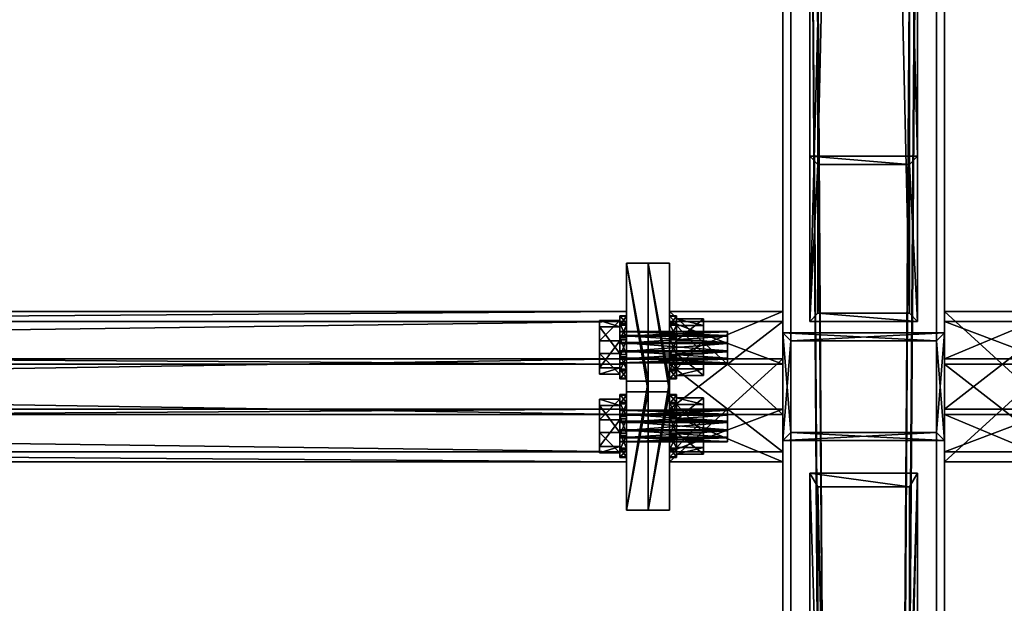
# Model space of a CAD drawing. Header units: millimetres. Extents: x 60485 to 71303, y 100 to 16900.
# Tile 254 of 256: x 65487 to 65852, y 6720 to 6936. Entities that reach past the tile are written whole.
import ezdxf

# ---------------------------------------------------------------- set-up
doc = ezdxf.new("R2010")
doc.units = ezdxf.units.MM
for name, color, linetype in [('13', 7, 'Continuous'), ('3', 7, 'Continuous'), ('4', 7, 'Continuous'), ('6', 7, 'Continuous'), ('99', 7, 'Continuous')]:
    doc.layers.add(name, color=color, linetype=linetype)

msp = doc.modelspace()

# ---------------------------------------------------------------- meshes
at = {"layer": '13', "color": 7}
mesh = msp.add_polyface(dxfattribs=at)
corners = [(65749.5, 6808.88, 4958.15), (65709.5, 6810.53, 4955.51), (65709.5, 6808.88, 4958.15), (65749.5, 6810.53, 4955.51), (65709.5, 6813.27, 4954.05), (65749.5, 6813.27, 4954.05), (65709.5, 6816.37, 4954.16), (65749.5, 6812.86, 4965.64), (65709.5, 6810.23, 4963.99), (65709.5, 6812.86, 4965.64), (65749.5, 6810.23, 4963.99), (65709.5, 6808.77, 4961.25), (65749.5, 6808.77, 4961.25), (65709.5, 6815.97, 4965.75), (65709.5, 6818.71, 4964.29), (65709.5, 6820.36, 4961.66), (65709.5, 6820.46, 4958.55), (65709.5, 6804.68, 4956.86), (65709.5, 6812.28, 4949.78), (65702, 6812.28, 4949.78), (65702, 6804.68, 4956.86), (65709.5, 6816.96, 4970.03), (65709.5, 6807.02, 4966.99), (65702, 6807.02, 4966.99), (65702, 6816.96, 4970.03), (65712, 6803.14, 4956.39), (65712, 6806.43, 4951.12), (65709.5, 6806.43, 4951.12), (65709.5, 6803.14, 4956.39), (65712, 6811.92, 4948.21), (65709.5, 6811.92, 4948.21), (65709.5, 6818.13, 4948.43), (65712, 6817.32, 4971.59), (65712, 6811.11, 4971.38), (65709.5, 6811.11, 4971.38), (65712, 6805.84, 4968.09), (65709.5, 6805.84, 4968.09), (65712, 6802.93, 4962.6), (65709.5, 6802.93, 4962.6), (65712, 6826.31, 4957.2), (65712, 6826.09, 4963.41), (65712, 6822.8, 4968.68), (65709.5, 6817.32, 4971.59), (65709.5, 6822.8, 4968.68), (65709.5, 6826.31, 4957.2)]
mesh.append_faces([[corners[k] for k in face] for face in [(0, 1, 2, 2), (3, 4, 1, 1), (5, 6, 4, 4), (7, 8, 9, 9), (10, 11, 8, 8), (12, 2, 11, 11), (8, 13, 9, 9), (17, 19, 20, 20), (21, 23, 24, 24), (22, 20, 23, 23), (21, 17, 22, 22), (20, 24, 23, 23), (25, 27, 28, 28), (26, 30, 27, 27), (29, 31, 30, 30), (33, 36, 34, 34), (35, 38, 36, 36), (37, 28, 38, 38), (33, 37, 35, 35), (36, 42, 34, 34)]], dxfattribs={"vtx0": -1, "color": 7})
mesh.append_faces([[corners[k] for k in face] for face in [(32, 37, 33, 33)]], dxfattribs={"vtx0": -1, "vtx1": -1, "color": 7})
mesh.append_faces([[corners[k] for k in face] for face in [(13, 8, 11, 11), (14, 11, 2, 2), (15, 2, 1, 1), (16, 1, 4, 4), (21, 18, 17, 17), (24, 20, 19, 19), (39, 29, 26, 26), (40, 26, 25, 25), (41, 25, 37, 37), (42, 36, 38, 38), (42, 38, 28, 28), (43, 28, 27, 27), (44, 27, 30, 30)]], dxfattribs={"vtx0": -1, "vtx2": -1, "vtx3": -1, "color": 7})
mesh.append_faces([[corners[k] for k in face] for face in [(17, 18, 19, 19), (21, 22, 23, 23), (22, 17, 20, 20), (25, 26, 27, 27), (26, 29, 30, 30), (32, 33, 34, 34), (33, 35, 36, 36), (35, 37, 38, 38), (37, 25, 28, 28)]], dxfattribs={"vtx2": -1, "vtx3": -1, "color": 7})
mesh = msp.add_polyface(dxfattribs=at)
corners = [(65749.5, 6816.37, 4954.16), (65709.5, 6819.01, 4955.81), (65709.5, 6816.37, 4954.16), (65749.5, 6819.01, 4955.81), (65709.5, 6820.46, 4958.55), (65749.5, 6820.46, 4958.55), (65709.5, 6820.36, 4961.66), (65749.5, 6820.36, 4961.66), (65709.5, 6818.71, 4964.29), (65749.5, 6818.71, 4964.29), (65709.5, 6815.97, 4965.75), (65749.5, 6815.97, 4965.75), (65709.5, 6812.86, 4965.64), (65709.5, 6808.77, 4961.25), (65709.5, 6808.88, 4958.15), (65709.5, 6810.53, 4955.51), (65709.5, 6813.27, 4954.05), (65709.5, 6812.28, 4949.78), (65709.5, 6822.22, 4952.81), (65702, 6822.22, 4952.81), (65702, 6812.28, 4949.78), (65709.5, 6824.56, 4962.94), (65702, 6824.56, 4962.94), (65709.5, 6816.96, 4970.03), (65702, 6816.96, 4970.03), (65712, 6811.92, 4948.21), (65712, 6818.13, 4948.43), (65709.5, 6818.13, 4948.43), (65712, 6823.39, 4951.72), (65709.5, 6823.39, 4951.72), (65712, 6826.31, 4957.2), (65709.5, 6826.31, 4957.2), (65712, 6826.09, 4963.41), (65709.5, 6826.09, 4963.41), (65712, 6822.8, 4968.68), (65709.5, 6822.8, 4968.68), (65712, 6817.32, 4971.59), (65709.5, 6817.32, 4971.59), (65709.5, 6811.11, 4971.38), (65712, 6806.43, 4951.12), (65712, 6803.14, 4956.39), (65712, 6802.93, 4962.6), (65709.5, 6803.14, 4956.39), (65709.5, 6806.43, 4951.12), (65709.5, 6811.92, 4948.21)]
mesh.append_faces([[corners[k] for k in face] for face in [(0, 1, 2, 2), (3, 4, 1, 1), (5, 6, 4, 4), (7, 8, 6, 6), (9, 10, 8, 8), (11, 12, 10, 10), (1, 16, 2, 2), (17, 19, 20, 20), (18, 22, 19, 19), (21, 24, 22, 22), (17, 21, 18, 18), (22, 20, 19, 19), (26, 29, 27, 27), (28, 31, 29, 29), (30, 33, 31, 31), (32, 35, 33, 33), (34, 37, 35, 35), (36, 38, 37, 37), (26, 30, 28, 28), (29, 44, 27, 27)]], dxfattribs={"vtx0": -1, "color": 7})
mesh.append_faces([[corners[k] for k in face] for face in [(10, 13, 8, 8), (8, 14, 6, 6), (6, 15, 4, 4), (4, 16, 1, 1), (21, 17, 23, 23), (24, 20, 22, 22), (30, 39, 32, 32), (32, 40, 34, 34), (34, 41, 36, 36), (37, 42, 35, 35), (35, 43, 33, 33), (33, 43, 31, 31), (31, 44, 29, 29)]], dxfattribs={"vtx0": -1, "vtx1": -1, "color": 7})
mesh.append_faces([[corners[k] for k in face] for face in [(30, 26, 25, 25)]], dxfattribs={"vtx0": -1, "vtx2": -1, "vtx3": -1, "color": 7})
mesh.append_faces([[corners[k] for k in face] for face in [(17, 18, 19, 19), (18, 21, 22, 22), (21, 23, 24, 24), (25, 26, 27, 27), (26, 28, 29, 29), (28, 30, 31, 31), (30, 32, 33, 33), (32, 34, 35, 35), (34, 36, 37, 37)]], dxfattribs={"vtx2": -1, "vtx3": -1, "color": 7})
mesh = msp.add_polyface(dxfattribs=at)
corners = [(65749.5, 6808.88, 4958.15), (65749.5, 6810.53, 4955.51), (65709.5, 6810.53, 4955.51), (65749.5, 6813.27, 4954.05), (65709.5, 6813.27, 4954.05), (65749.5, 6815.97, 4965.75), (65749.5, 6812.86, 4965.64), (65709.5, 6812.86, 4965.64), (65749.5, 6810.23, 4963.99), (65709.5, 6810.23, 4963.99), (65749.5, 6808.77, 4961.25), (65709.5, 6808.77, 4961.25), (65709.5, 6808.88, 4958.15), (65749.5, 6820.46, 4958.55), (65749.5, 6820.36, 4961.66), (65749.5, 6818.71, 4964.29), (65740.5, 6804.13, 4956.69), (65740.5, 6812.15, 4949.21), (65730.5, 6812.15, 4949.21), (65730.5, 6804.13, 4956.69), (65740.5, 6817.09, 4970.59), (65740.5, 6806.6, 4967.38), (65730.5, 6806.6, 4967.38), (65730.5, 6817.09, 4970.59), (65740.5, 6825.11, 4963.11), (65730.5, 6825.11, 4963.11), (65730.5, 6803.14, 4956.39), (65730.5, 6806.43, 4951.12), (65728, 6806.43, 4951.12), (65728, 6803.14, 4956.39), (65730.5, 6811.92, 4948.21), (65728, 6811.92, 4948.21), (65728, 6818.13, 4948.43), (65730.5, 6817.32, 4971.59), (65730.5, 6811.11, 4971.38), (65728, 6811.11, 4971.38), (65730.5, 6805.84, 4968.09), (65728, 6805.84, 4968.09), (65730.5, 6802.93, 4962.6), (65728, 6802.93, 4962.6), (65730.5, 6826.31, 4957.2), (65730.5, 6826.09, 4963.41), (65730.5, 6822.8, 4968.68), (65728, 6817.32, 4971.59), (65728, 6822.8, 4968.68), (65728, 6826.31, 4957.2)]
mesh.append_faces([[corners[k] for k in face] for face in [(5, 8, 6, 6), (16, 18, 19, 19), (20, 22, 23, 23), (21, 19, 22, 22), (20, 16, 21, 21), (19, 23, 22, 22), (26, 28, 29, 29), (27, 31, 28, 28), (30, 32, 31, 31), (34, 37, 35, 35), (36, 39, 37, 37), (38, 29, 39, 39), (34, 38, 36, 36), (37, 43, 35, 35)]], dxfattribs={"vtx0": -1, "color": 7})
mesh.append_faces([[corners[k] for k in face] for face in [(33, 38, 34, 34)]], dxfattribs={"vtx0": -1, "vtx1": -1, "color": 7})
mesh.append_faces([[corners[k] for k in face] for face in [(13, 3, 1, 1), (14, 1, 0, 0), (15, 0, 10, 10), (5, 10, 8, 8), (24, 17, 16, 16), (25, 19, 18, 18), (40, 30, 27, 27), (41, 27, 26, 26), (42, 26, 38, 38), (43, 37, 39, 39), (43, 39, 29, 29), (44, 29, 28, 28), (45, 28, 31, 31)]], dxfattribs={"vtx0": -1, "vtx2": -1, "vtx3": -1, "color": 7})
mesh.append_faces([[corners[k] for k in face] for face in [(0, 1, 2, 2), (1, 3, 4, 4), (5, 6, 7, 7), (6, 8, 9, 9), (8, 10, 11, 11), (10, 0, 12, 12), (16, 17, 18, 18), (20, 21, 22, 22), (21, 16, 19, 19), (26, 27, 28, 28), (27, 30, 31, 31), (33, 34, 35, 35), (34, 36, 37, 37), (36, 38, 39, 39), (38, 26, 29, 29)]], dxfattribs={"vtx2": -1, "vtx3": -1, "color": 7})
mesh = msp.add_polyface(dxfattribs=at)
corners = [(65749.5, 6813.27, 4954.05), (65749.5, 6816.37, 4954.16), (65709.5, 6816.37, 4954.16), (65749.5, 6819.01, 4955.81), (65709.5, 6819.01, 4955.81), (65749.5, 6820.46, 4958.55), (65709.5, 6820.46, 4958.55), (65749.5, 6820.36, 4961.66), (65709.5, 6820.36, 4961.66), (65749.5, 6818.71, 4964.29), (65709.5, 6818.71, 4964.29), (65749.5, 6815.97, 4965.75), (65709.5, 6815.97, 4965.75), (65749.5, 6810.53, 4955.51), (65749.5, 6808.88, 4958.15), (65749.5, 6808.77, 4961.25), (65740.5, 6812.15, 4949.21), (65740.5, 6822.64, 4952.42), (65730.5, 6822.64, 4952.42), (65730.5, 6812.15, 4949.21), (65740.5, 6825.11, 4963.11), (65730.5, 6825.11, 4963.11), (65740.5, 6817.09, 4970.59), (65730.5, 6817.09, 4970.59), (65740.5, 6804.13, 4956.69), (65730.5, 6804.13, 4956.69), (65730.5, 6811.92, 4948.21), (65730.5, 6818.13, 4948.43), (65728, 6818.13, 4948.43), (65730.5, 6823.39, 4951.72), (65728, 6823.39, 4951.72), (65730.5, 6826.31, 4957.2), (65728, 6826.31, 4957.2), (65730.5, 6826.09, 4963.41), (65728, 6826.09, 4963.41), (65730.5, 6822.8, 4968.68), (65728, 6822.8, 4968.68), (65730.5, 6817.32, 4971.59), (65728, 6817.32, 4971.59), (65728, 6811.11, 4971.38), (65730.5, 6806.43, 4951.12), (65730.5, 6803.14, 4956.39), (65730.5, 6802.93, 4962.6), (65728, 6803.14, 4956.39), (65728, 6806.43, 4951.12), (65728, 6811.92, 4948.21)]
mesh.append_faces([[corners[k] for k in face] for face in [(0, 3, 1, 1), (16, 18, 19, 19), (17, 21, 18, 18), (20, 23, 21, 21), (16, 20, 17, 17), (21, 19, 18, 18), (27, 30, 28, 28), (29, 32, 30, 30), (31, 34, 32, 32), (33, 36, 34, 34), (35, 38, 36, 36), (37, 39, 38, 38), (27, 31, 29, 29), (30, 45, 28, 28)]], dxfattribs={"vtx0": -1, "color": 7})
mesh.append_faces([[corners[k] for k in face] for face in [(3, 0, 5, 5), (5, 13, 7, 7), (7, 14, 9, 9), (9, 15, 11, 11), (20, 24, 22, 22), (23, 25, 21, 21), (31, 40, 33, 33), (33, 41, 35, 35), (35, 42, 37, 37), (38, 43, 36, 36), (36, 44, 34, 34), (34, 44, 32, 32), (32, 45, 30, 30)]], dxfattribs={"vtx0": -1, "vtx1": -1, "color": 7})
mesh.append_faces([[corners[k] for k in face] for face in [(31, 27, 26, 26)]], dxfattribs={"vtx0": -1, "vtx2": -1, "vtx3": -1, "color": 7})
mesh.append_faces([[corners[k] for k in face] for face in [(0, 1, 2, 2), (1, 3, 4, 4), (3, 5, 6, 6), (5, 7, 8, 8), (7, 9, 10, 10), (9, 11, 12, 12), (16, 17, 18, 18), (17, 20, 21, 21), (20, 22, 23, 23), (26, 27, 28, 28), (27, 29, 30, 30), (29, 31, 32, 32), (31, 33, 34, 34), (33, 35, 36, 36), (35, 37, 38, 38)]], dxfattribs={"vtx2": -1, "vtx3": -1, "color": 7})
mesh = msp.add_polyface(dxfattribs=at)
corners = [(65749.5, 6787.14, 5049.79), (65709.5, 6789.77, 5051.44), (65709.5, 6787.14, 5049.79), (65749.5, 6789.77, 5051.44), (65709.5, 6791.23, 5054.18), (65749.5, 6791.23, 5054.18), (65709.5, 6791.12, 5057.29), (65749.5, 6791.12, 5057.29), (65709.5, 6789.47, 5059.92), (65749.5, 6789.47, 5059.92), (65709.5, 6786.73, 5061.38), (65749.5, 6786.73, 5061.38), (65709.5, 6783.63, 5061.27), (65709.5, 6779.54, 5056.88), (65709.5, 6779.64, 5053.78), (65709.5, 6781.29, 5051.14), (65709.5, 6784.03, 5049.69), (65709.5, 6783.04, 5045.41), (65709.5, 6792.98, 5048.44), (65702, 6792.98, 5048.44), (65702, 6783.04, 5045.41), (65709.5, 6795.32, 5058.57), (65702, 6795.32, 5058.57), (65709.5, 6787.72, 5065.66), (65702, 6787.72, 5065.66), (65712, 6782.68, 5043.84), (65712, 6788.89, 5044.06), (65709.5, 6788.89, 5044.06), (65712, 6794.16, 5047.35), (65709.5, 6794.16, 5047.35), (65712, 6797.07, 5052.83), (65709.5, 6797.07, 5052.83), (65712, 6796.86, 5059.04), (65709.5, 6796.86, 5059.04), (65712, 6793.57, 5064.31), (65709.5, 6793.57, 5064.31), (65712, 6788.08, 5067.22), (65709.5, 6788.08, 5067.22), (65709.5, 6781.87, 5067.01), (65712, 6777.2, 5046.76), (65712, 6773.91, 5052.02), (65709.5, 6773.91, 5052.02), (65709.5, 6777.2, 5046.76), (65709.5, 6782.68, 5043.84)]
mesh.append_faces([[corners[k] for k in face] for face in [(0, 1, 2, 2), (3, 4, 1, 1), (5, 6, 4, 4), (7, 8, 6, 6), (9, 10, 8, 8), (11, 12, 10, 10), (1, 16, 2, 2), (17, 19, 20, 20), (18, 22, 19, 19), (21, 24, 22, 22), (17, 21, 18, 18), (22, 20, 19, 19), (26, 29, 27, 27), (28, 31, 29, 29), (30, 33, 31, 31), (32, 35, 33, 33), (34, 37, 35, 35), (36, 38, 37, 37), (25, 28, 26, 26), (31, 27, 29, 29)]], dxfattribs={"vtx0": -1, "color": 7})
mesh.append_faces([[corners[k] for k in face] for face in [(10, 13, 8, 8), (8, 14, 6, 6), (6, 15, 4, 4), (4, 16, 1, 1), (21, 17, 23, 23), (24, 20, 22, 22), (28, 25, 30, 30), (30, 25, 32, 32), (32, 39, 34, 34), (34, 40, 36, 36), (37, 41, 35, 35), (35, 42, 33, 33), (33, 43, 31, 31)]], dxfattribs={"vtx0": -1, "vtx1": -1, "color": 7})
mesh.append_faces([[corners[k] for k in face] for face in [(31, 43, 27, 27)]], dxfattribs={"vtx0": -1, "vtx2": -1, "vtx3": -1, "color": 7})
mesh.append_faces([[corners[k] for k in face] for face in [(17, 18, 19, 19), (18, 21, 22, 22), (21, 23, 24, 24), (25, 26, 27, 27), (26, 28, 29, 29), (28, 30, 31, 31), (30, 32, 33, 33), (32, 34, 35, 35), (34, 36, 37, 37)]], dxfattribs={"vtx2": -1, "vtx3": -1, "color": 7})
mesh = msp.add_polyface(dxfattribs=at)
corners = [(65749.5, 6779.64, 5053.78), (65709.5, 6781.29, 5051.14), (65709.5, 6779.64, 5053.78), (65749.5, 6781.29, 5051.14), (65709.5, 6784.03, 5049.69), (65749.5, 6784.03, 5049.69), (65709.5, 6787.14, 5049.79), (65749.5, 6783.63, 5061.27), (65709.5, 6780.99, 5059.62), (65709.5, 6783.63, 5061.27), (65749.5, 6780.99, 5059.62), (65709.5, 6779.54, 5056.88), (65749.5, 6779.54, 5056.88), (65709.5, 6786.73, 5061.38), (65709.5, 6789.47, 5059.92), (65709.5, 6791.12, 5057.29), (65709.5, 6791.23, 5054.18), (65709.5, 6775.44, 5052.49), (65709.5, 6783.04, 5045.41), (65702, 6783.04, 5045.41), (65702, 6775.44, 5052.49), (65709.5, 6787.72, 5065.66), (65709.5, 6777.78, 5062.62), (65702, 6777.78, 5062.62), (65702, 6787.72, 5065.66), (65712, 6773.91, 5052.02), (65712, 6777.2, 5046.76), (65709.5, 6777.2, 5046.76), (65709.5, 6773.91, 5052.02), (65712, 6782.68, 5043.84), (65709.5, 6782.68, 5043.84), (65709.5, 6788.89, 5044.06), (65712, 6788.08, 5067.22), (65712, 6781.87, 5067.01), (65709.5, 6781.87, 5067.01), (65712, 6776.61, 5063.72), (65709.5, 6776.61, 5063.72), (65712, 6773.69, 5058.23), (65709.5, 6773.69, 5058.23), (65712, 6796.86, 5059.04), (65712, 6793.57, 5064.31), (65709.5, 6788.08, 5067.22), (65709.5, 6793.57, 5064.31), (65709.5, 6796.86, 5059.04)]
mesh.append_faces([[corners[k] for k in face] for face in [(0, 1, 2, 2), (3, 4, 1, 1), (5, 6, 4, 4), (7, 8, 9, 9), (10, 11, 8, 8), (12, 2, 11, 11), (11, 9, 8, 8), (17, 19, 20, 20), (21, 23, 24, 24), (22, 20, 23, 23), (21, 17, 22, 22), (20, 24, 23, 23), (25, 27, 28, 28), (26, 30, 27, 27), (29, 31, 30, 30), (33, 36, 34, 34), (35, 38, 36, 36), (37, 28, 38, 38), (33, 37, 35, 35), (38, 34, 36, 36)]], dxfattribs={"vtx0": -1, "color": 7})
mesh.append_faces([[corners[k] for k in face] for face in [(9, 11, 13, 13), (32, 37, 33, 33), (34, 38, 41, 41)]], dxfattribs={"vtx0": -1, "vtx1": -1, "color": 7})
mesh.append_faces([[corners[k] for k in face] for face in [(14, 11, 2, 2), (15, 2, 1, 1), (16, 1, 4, 4), (21, 18, 17, 17), (24, 20, 19, 19), (39, 29, 26, 26), (40, 26, 25, 25), (32, 25, 37, 37), (41, 38, 28, 28), (42, 28, 27, 27), (43, 27, 30, 30)]], dxfattribs={"vtx0": -1, "vtx2": -1, "vtx3": -1, "color": 7})
mesh.append_faces([[corners[k] for k in face] for face in [(17, 18, 19, 19), (21, 22, 23, 23), (22, 17, 20, 20), (25, 26, 27, 27), (26, 29, 30, 30), (32, 33, 34, 34), (33, 35, 36, 36), (35, 37, 38, 38), (37, 25, 28, 28)]], dxfattribs={"vtx2": -1, "vtx3": -1, "color": 7})
mesh = msp.add_polyface(dxfattribs=at)
corners = [(65749.5, 6784.03, 5049.69), (65749.5, 6787.14, 5049.79), (65709.5, 6787.14, 5049.79), (65749.5, 6789.77, 5051.44), (65709.5, 6789.77, 5051.44), (65749.5, 6791.23, 5054.18), (65709.5, 6791.23, 5054.18), (65749.5, 6791.12, 5057.29), (65709.5, 6791.12, 5057.29), (65749.5, 6789.47, 5059.92), (65709.5, 6789.47, 5059.92), (65749.5, 6786.73, 5061.38), (65709.5, 6786.73, 5061.38), (65749.5, 6781.29, 5051.14), (65749.5, 6779.64, 5053.78), (65749.5, 6779.54, 5056.88), (65740.5, 6782.91, 5044.84), (65740.5, 6793.4, 5048.05), (65730.5, 6793.4, 5048.05), (65730.5, 6782.91, 5044.84), (65740.5, 6795.87, 5058.74), (65730.5, 6795.87, 5058.74), (65740.5, 6787.85, 5066.22), (65730.5, 6787.85, 5066.22), (65730.5, 6774.89, 5052.32), (65730.5, 6782.68, 5043.84), (65730.5, 6788.89, 5044.06), (65728, 6788.89, 5044.06), (65730.5, 6794.16, 5047.35), (65728, 6794.16, 5047.35), (65730.5, 6797.07, 5052.83), (65728, 6797.07, 5052.83), (65730.5, 6796.86, 5059.04), (65728, 6796.86, 5059.04), (65730.5, 6793.57, 5064.31), (65728, 6793.57, 5064.31), (65730.5, 6788.08, 5067.22), (65728, 6788.08, 5067.22), (65728, 6781.87, 5067.01), (65730.5, 6777.2, 5046.76), (65730.5, 6773.91, 5052.02), (65728, 6773.91, 5052.02), (65728, 6777.2, 5046.76), (65728, 6782.68, 5043.84)]
mesh.append_faces([[corners[k] for k in face] for face in [(1, 5, 3, 3), (16, 18, 19, 19), (17, 21, 18, 18), (20, 23, 21, 21), (16, 20, 17, 17), (21, 19, 18, 18), (26, 29, 27, 27), (28, 31, 29, 29), (30, 33, 31, 31), (32, 35, 33, 33), (34, 37, 35, 35), (36, 38, 37, 37), (25, 28, 26, 26), (31, 27, 29, 29)]], dxfattribs={"vtx0": -1, "color": 7})
mesh.append_faces([[corners[k] for k in face] for face in [(5, 13, 7, 7), (7, 14, 9, 9), (9, 15, 11, 11), (20, 16, 22, 22), (23, 24, 21, 21), (28, 25, 30, 30), (30, 25, 32, 32), (32, 39, 34, 34), (34, 40, 36, 36), (37, 41, 35, 35), (35, 42, 33, 33), (33, 43, 31, 31)]], dxfattribs={"vtx0": -1, "vtx1": -1, "color": 7})
mesh.append_faces([[corners[k] for k in face] for face in [(5, 1, 0, 0), (31, 43, 27, 27)]], dxfattribs={"vtx0": -1, "vtx2": -1, "vtx3": -1, "color": 7})
mesh.append_faces([[corners[k] for k in face] for face in [(0, 1, 2, 2), (1, 3, 4, 4), (3, 5, 6, 6), (5, 7, 8, 8), (7, 9, 10, 10), (9, 11, 12, 12), (16, 17, 18, 18), (17, 20, 21, 21), (20, 22, 23, 23), (25, 26, 27, 27), (26, 28, 29, 29), (28, 30, 31, 31), (30, 32, 33, 33), (32, 34, 35, 35), (34, 36, 37, 37)]], dxfattribs={"vtx2": -1, "vtx3": -1, "color": 7})
mesh = msp.add_polyface(dxfattribs=at)
corners = [(65749.5, 6779.64, 5053.78), (65749.5, 6781.29, 5051.14), (65709.5, 6781.29, 5051.14), (65749.5, 6784.03, 5049.69), (65709.5, 6784.03, 5049.69), (65749.5, 6786.73, 5061.38), (65749.5, 6783.63, 5061.27), (65709.5, 6783.63, 5061.27), (65749.5, 6780.99, 5059.62), (65709.5, 6780.99, 5059.62), (65749.5, 6779.54, 5056.88), (65709.5, 6779.54, 5056.88), (65709.5, 6779.64, 5053.78), (65749.5, 6791.23, 5054.18), (65749.5, 6791.12, 5057.29), (65749.5, 6789.47, 5059.92), (65740.5, 6774.89, 5052.32), (65740.5, 6782.91, 5044.84), (65730.5, 6782.91, 5044.84), (65730.5, 6774.89, 5052.32), (65740.5, 6787.85, 5066.22), (65740.5, 6777.36, 5063.01), (65730.5, 6777.36, 5063.01), (65730.5, 6787.85, 5066.22), (65730.5, 6795.87, 5058.74), (65730.5, 6773.91, 5052.02), (65730.5, 6777.2, 5046.76), (65728, 6777.2, 5046.76), (65728, 6773.91, 5052.02), (65730.5, 6782.68, 5043.84), (65728, 6782.68, 5043.84), (65728, 6788.89, 5044.06), (65730.5, 6788.08, 5067.22), (65730.5, 6781.87, 5067.01), (65728, 6781.87, 5067.01), (65730.5, 6776.61, 5063.72), (65728, 6776.61, 5063.72), (65730.5, 6773.69, 5058.23), (65728, 6773.69, 5058.23), (65730.5, 6796.86, 5059.04), (65730.5, 6793.57, 5064.31), (65728, 6788.08, 5067.22), (65728, 6793.57, 5064.31), (65728, 6796.86, 5059.04)]
mesh.append_faces([[corners[k] for k in face] for face in [(5, 8, 6, 6), (16, 18, 19, 19), (20, 22, 23, 23), (21, 19, 22, 22), (20, 16, 21, 21), (19, 23, 22, 22), (25, 27, 28, 28), (26, 30, 27, 27), (29, 31, 30, 30), (33, 36, 34, 34), (35, 38, 36, 36), (37, 28, 38, 38), (33, 37, 35, 35), (38, 34, 36, 36)]], dxfattribs={"vtx0": -1, "color": 7})
mesh.append_faces([[corners[k] for k in face] for face in [(32, 37, 33, 33), (34, 38, 41, 41)]], dxfattribs={"vtx0": -1, "vtx1": -1, "color": 7})
mesh.append_faces([[corners[k] for k in face] for face in [(13, 3, 1, 1), (14, 1, 0, 0), (15, 0, 10, 10), (5, 10, 8, 8), (20, 17, 16, 16), (24, 19, 18, 18), (39, 29, 26, 26), (40, 26, 25, 25), (32, 25, 37, 37), (41, 38, 28, 28), (42, 28, 27, 27), (43, 27, 30, 30)]], dxfattribs={"vtx0": -1, "vtx2": -1, "vtx3": -1, "color": 7})
mesh.append_faces([[corners[k] for k in face] for face in [(0, 1, 2, 2), (1, 3, 4, 4), (5, 6, 7, 7), (6, 8, 9, 9), (8, 10, 11, 11), (10, 0, 12, 12), (16, 17, 18, 18), (20, 21, 22, 22), (21, 16, 19, 19), (25, 26, 27, 27), (26, 29, 30, 30), (32, 33, 34, 34), (33, 35, 36, 36), (35, 37, 38, 38), (37, 25, 28, 28)]], dxfattribs={"vtx2": -1, "vtx3": -1, "color": 7})
at = {"layer": '3', "color": 91}
mesh = msp.add_polyface(dxfattribs=at)
corners = [(65770, 8485, 5564.7), (65830, 8485, 5564.7), (65830, 145.04, 3014.92), (65770, 145.04, 3014.92), (65770, 271.84, 2970.03), (65830, 271.84, 2970.03), (65830, 8485, 5481.04), (65770, 8485, 5481.04), (65770, 145.04, 2970.03), (65827, 8485, 5484.18), (65773, 8485, 5484.18), (65773, 8485, 5561.56), (65827, 8485, 5561.56), (65773, 145.04, 3011.78), (65827, 145.04, 3011.78), (65773, 261.58, 2970.03), (65773, 145.04, 2970.03), (65827, 261.58, 2970.03), (65827, 145.04, 2970.03), (65830, 145.04, 2970.03)]
mesh.append_faces([[corners[k] for k in face] for face in [(0, 2, 3, 3), (4, 6, 7, 7), (4, 3, 8, 8), (0, 4, 7, 7), (12, 13, 14, 14), (15, 11, 10, 10), (13, 15, 16, 16), (17, 10, 9, 9), (17, 14, 18, 18), (12, 17, 9, 9), (8, 13, 16, 16), (18, 2, 19, 19), (5, 1, 6, 6), (2, 5, 19, 19), (5, 18, 19, 19), (15, 8, 16, 16)]], dxfattribs={"vtx0": -1, "color": 91})
mesh.append_faces([[corners[k] for k in face] for face in [(3, 4, 0, 0), (0, 11, 1, 1), (11, 7, 10, 10), (10, 7, 9, 9), (1, 12, 6, 6), (12, 1, 11, 11), (6, 9, 7, 7), (11, 15, 13, 13), (14, 17, 12, 12), (2, 14, 3, 3), (3, 13, 8, 8), (1, 5, 2, 2), (18, 5, 17, 17), (17, 5, 15, 15), (8, 15, 4, 4), (4, 15, 5, 5)]], dxfattribs={"vtx0": -1, "vtx1": -1, "color": 91})
mesh.append_faces([[corners[k] for k in face] for face in [(11, 0, 7, 7), (6, 12, 9, 9), (2, 18, 14, 14), (3, 14, 13, 13)]], dxfattribs={"vtx0": -1, "vtx2": -1, "vtx3": -1, "color": 91})
mesh.append_faces([[corners[k] for k in face] for face in [(0, 1, 2, 2), (4, 5, 6, 6), (12, 11, 13, 13), (17, 15, 10, 10)]], dxfattribs={"vtx2": -1, "vtx3": -1, "color": 91})
at = {"layer": '4', "color": 171}
mesh = msp.add_polyface(dxfattribs=at)
corners = [(65817, 6827.2, 4974.2), (65783, 6827.2, 4974.2), (65783, 8327.74, 3030.03), (65817, 8327.74, 3030.03), (65783, 6882.39, 4991.08), (65783, 8395.95, 3030.03), (65817, 6882.39, 4991.08), (65817, 8395.95, 3030.03), (65820, 6824.13, 4973.27), (65820, 6885.46, 4992.02), (65820, 8399.74, 3030.03), (65820, 8323.95, 3030.03), (65780, 6885.46, 4992.02), (65780, 8399.74, 3030.03), (65780, 6824.13, 4973.27), (65780, 8323.95, 3030.03)]
mesh.append_faces([[corners[k] for k in face] for face in [(0, 2, 3, 3), (1, 5, 2, 2), (4, 7, 5, 5), (6, 3, 7, 7), (8, 10, 11, 11), (9, 13, 10, 10), (12, 15, 13, 13), (14, 11, 15, 15)]], dxfattribs={"vtx0": -1, "color": 171})
mesh.append_faces([[corners[k] for k in face] for face in [(9, 6, 12, 12), (6, 8, 0, 0), (0, 8, 1, 1), (12, 4, 14, 14), (4, 12, 6, 6), (14, 1, 8, 8), (11, 3, 15, 15), (3, 10, 7, 7), (7, 10, 5, 5), (15, 2, 13, 13), (2, 15, 3, 3), (13, 5, 10, 10)]], dxfattribs={"vtx0": -1, "vtx1": -1, "color": 171})
mesh.append_faces([[corners[k] for k in face] for face in [(6, 9, 8, 8), (14, 4, 1, 1), (3, 11, 10, 10), (13, 2, 5, 5)]], dxfattribs={"vtx0": -1, "vtx2": -1, "vtx3": -1, "color": 171})
mesh.append_faces([[corners[k] for k in face] for face in [(0, 1, 2, 2), (1, 4, 5, 5), (4, 6, 7, 7), (6, 0, 3, 3), (8, 9, 10, 10), (9, 12, 13, 13), (12, 14, 15, 15), (14, 8, 11, 11)]], dxfattribs={"vtx2": -1, "vtx3": -1, "color": 171})
mesh = msp.add_polyface(dxfattribs=at)
corners = [(65712, 6824.15, 4986.87), (65712, 6791.64, 4976.93), (63288, 6791.64, 4976.93), (63288, 6824.15, 4986.87), (65712, 6775.85, 5028.57), (63288, 6775.85, 5028.57), (65712, 6808.36, 5038.51), (63288, 6808.36, 5038.51), (65712, 6827.9, 4984.87), (65712, 6810.35, 5042.25), (63288, 6810.35, 5042.25), (63288, 6827.9, 4984.87), (65712, 6772.1, 5030.56), (63288, 6772.1, 5030.56), (65712, 6789.65, 4973.18), (63288, 6789.65, 4973.18)]
mesh.append_faces([[corners[k] for k in face] for face in [(0, 2, 3, 3), (1, 5, 2, 2), (4, 7, 5, 5), (6, 3, 7, 7), (8, 10, 11, 11), (9, 13, 10, 10), (12, 15, 13, 13), (14, 11, 15, 15)]], dxfattribs={"vtx0": -1, "color": 171})
mesh.append_faces([[corners[k] for k in face] for face in [(9, 6, 12, 12), (6, 8, 0, 0), (14, 0, 8, 8), (10, 3, 11, 11), (3, 10, 7, 7), (7, 10, 5, 5), (15, 2, 13, 13), (2, 11, 3, 3), (13, 5, 10, 10)]], dxfattribs={"vtx0": -1, "vtx1": -1, "color": 171})
mesh.append_faces([[corners[k] for k in face] for face in [(6, 9, 8, 8), (12, 6, 4, 4), (4, 14, 12, 12), (14, 4, 1, 1), (14, 1, 0, 0), (2, 15, 11, 11), (13, 2, 5, 5)]], dxfattribs={"vtx0": -1, "vtx2": -1, "vtx3": -1, "color": 171})
mesh.append_faces([[corners[k] for k in face] for face in [(0, 1, 2, 2), (1, 4, 5, 5), (4, 6, 7, 7), (6, 0, 3, 3), (8, 9, 10, 10), (9, 12, 13, 13), (12, 14, 15, 15), (14, 8, 11, 11)]], dxfattribs={"vtx2": -1, "vtx3": -1, "color": 171})
mesh = msp.add_polyface(dxfattribs=at)
corners = [(65770, 6824.15, 4986.87), (65770, 6791.64, 4976.93), (65728, 6791.64, 4976.93), (65728, 6824.15, 4986.87), (65770, 6775.85, 5028.57), (65728, 6775.85, 5028.57), (65770, 6808.36, 5038.51), (65728, 6808.36, 5038.51), (65770, 6827.9, 4984.87), (65770, 6810.35, 5042.25), (65728, 6810.35, 5042.25), (65728, 6827.9, 4984.87), (65770, 6772.1, 5030.56), (65728, 6772.1, 5030.56), (65770, 6789.65, 4973.18), (65728, 6789.65, 4973.18)]
mesh.append_faces([[corners[k] for k in face] for face in [(0, 2, 3, 3), (1, 5, 2, 2), (4, 7, 5, 5), (6, 3, 7, 7), (8, 10, 11, 11), (9, 13, 10, 10), (12, 15, 13, 13), (14, 11, 15, 15)]], dxfattribs={"vtx0": -1, "color": 171})
mesh.append_faces([[corners[k] for k in face] for face in [(9, 6, 12, 12), (6, 8, 0, 0), (12, 4, 14, 14), (4, 12, 6, 6), (14, 0, 8, 8), (11, 3, 15, 15), (3, 10, 7, 7), (7, 10, 5, 5), (15, 2, 13, 13), (2, 15, 3, 3), (13, 5, 10, 10)]], dxfattribs={"vtx0": -1, "vtx1": -1, "color": 171})
mesh.append_faces([[corners[k] for k in face] for face in [(6, 9, 8, 8), (14, 4, 1, 1), (14, 1, 0, 0), (3, 11, 10, 10), (13, 2, 5, 5)]], dxfattribs={"vtx0": -1, "vtx2": -1, "vtx3": -1, "color": 171})
mesh.append_faces([[corners[k] for k in face] for face in [(0, 1, 2, 2), (1, 4, 5, 5), (4, 6, 7, 7), (6, 0, 3, 3), (8, 9, 10, 10), (9, 12, 13, 13), (12, 14, 15, 15), (14, 8, 11, 11)]], dxfattribs={"vtx2": -1, "vtx3": -1, "color": 171})
mesh = msp.add_polyface(dxfattribs=at)
corners = [(65872, 6824.15, 4986.87), (65872, 6791.64, 4976.93), (65830, 6791.64, 4976.93), (65830, 6824.15, 4986.87), (65872, 6775.85, 5028.57), (65830, 6775.85, 5028.57), (65872, 6808.36, 5038.51), (65830, 6808.36, 5038.51), (65872, 6827.9, 4984.87), (65872, 6810.35, 5042.25), (65830, 6810.35, 5042.25), (65830, 6827.9, 4984.87), (65872, 6772.1, 5030.56), (65830, 6772.1, 5030.56), (65872, 6789.65, 4973.18), (65830, 6789.65, 4973.18)]
mesh.append_faces([[corners[k] for k in face] for face in [(0, 2, 3, 3), (1, 5, 2, 2), (4, 7, 5, 5), (6, 3, 7, 7), (8, 10, 11, 11), (9, 13, 10, 10), (12, 15, 13, 13), (14, 11, 15, 15)]], dxfattribs={"vtx0": -1, "color": 171})
mesh.append_faces([[corners[k] for k in face] for face in [(9, 6, 12, 12), (6, 8, 0, 0), (0, 8, 1, 1), (12, 4, 14, 14), (4, 12, 6, 6), (14, 1, 8, 8), (11, 3, 15, 15), (3, 10, 7, 7), (7, 10, 5, 5), (15, 2, 13, 13), (2, 15, 3, 3)]], dxfattribs={"vtx0": -1, "vtx1": -1, "color": 171})
mesh.append_faces([[corners[k] for k in face] for face in [(6, 9, 8, 8), (14, 4, 1, 1), (3, 11, 10, 10), (5, 10, 13, 13), (13, 2, 5, 5)]], dxfattribs={"vtx0": -1, "vtx2": -1, "vtx3": -1, "color": 171})
mesh.append_faces([[corners[k] for k in face] for face in [(0, 1, 2, 2), (1, 4, 5, 5), (4, 6, 7, 7), (6, 0, 3, 3), (8, 9, 10, 10), (9, 12, 13, 13), (12, 14, 15, 15), (14, 8, 11, 11)]], dxfattribs={"vtx2": -1, "vtx3": -1, "color": 171})
mesh = msp.add_polyface(dxfattribs=at)
corners = [(65827, 6817, 4971.09), (65827, 6783, 4960.69), (65827, 6783, 3030.03), (65827, 6817, 3030.03), (65773, 6783, 4960.69), (65773, 6783, 3030.03), (65773, 6817, 4971.09), (65773, 6817, 3030.03), (65830, 6820, 4972), (65770, 6820, 4972), (65770, 6820, 3030.03), (65830, 6820, 3030.03), (65770, 6780, 4959.77), (65770, 6780, 3030.03), (65830, 6780, 4959.77), (65830, 6780, 3030.03)]
mesh.append_faces([[corners[k] for k in face] for face in [(0, 2, 3, 3), (1, 5, 2, 2), (4, 7, 5, 5), (6, 3, 7, 7), (8, 10, 11, 11), (9, 13, 10, 10), (12, 15, 13, 13), (14, 11, 15, 15)]], dxfattribs={"vtx0": -1, "color": 171})
mesh.append_faces([[corners[k] for k in face] for face in [(9, 6, 12, 12), (6, 8, 0, 0), (0, 8, 1, 1), (12, 4, 14, 14), (4, 12, 6, 6), (14, 1, 8, 8), (11, 3, 15, 15), (3, 10, 7, 7), (7, 10, 5, 5), (15, 2, 13, 13), (2, 15, 3, 3), (13, 5, 10, 10)]], dxfattribs={"vtx0": -1, "vtx1": -1, "color": 171})
mesh.append_faces([[corners[k] for k in face] for face in [(6, 9, 8, 8), (14, 4, 1, 1), (3, 11, 10, 10), (13, 2, 5, 5)]], dxfattribs={"vtx0": -1, "vtx2": -1, "vtx3": -1, "color": 171})
mesh.append_faces([[corners[k] for k in face] for face in [(0, 1, 2, 2), (1, 4, 5, 5), (4, 6, 7, 7), (6, 0, 3, 3), (8, 9, 10, 10), (9, 12, 13, 13), (12, 14, 15, 15), (14, 8, 11, 11)]], dxfattribs={"vtx2": -1, "vtx3": -1, "color": 171})
mesh = msp.add_polyface(dxfattribs=at)
corners = [(65783, 6762.82, 4954.52), (65817, 6762.82, 4954.52), (65817, 5199.16, 3030.03), (65783, 5199.16, 3030.03), (65817, 6670.24, 4926.22), (65817, 5129.59, 3030.03), (65783, 6670.24, 4926.22), (65783, 5129.59, 3030.03), (65780, 6767.96, 4956.09), (65780, 6665.1, 4924.65), (65780, 5125.72, 3030.03), (65780, 5203.03, 3030.03), (65820, 6665.1, 4924.65), (65820, 5125.72, 3030.03), (65820, 6767.96, 4956.09), (65820, 5203.03, 3030.03)]
mesh.append_faces([[corners[k] for k in face] for face in [(0, 2, 3, 3), (1, 5, 2, 2), (4, 7, 5, 5), (6, 3, 7, 7), (8, 10, 11, 11), (9, 13, 10, 10), (12, 15, 13, 13), (14, 11, 15, 15)]], dxfattribs={"vtx0": -1, "color": 171})
mesh.append_faces([[corners[k] for k in face] for face in [(9, 6, 12, 12), (6, 8, 0, 0), (0, 8, 1, 1), (12, 4, 14, 14), (4, 12, 6, 6), (14, 1, 8, 8), (11, 3, 15, 15), (3, 10, 7, 7), (7, 10, 5, 5), (15, 2, 13, 13), (2, 15, 3, 3), (13, 5, 10, 10)]], dxfattribs={"vtx0": -1, "vtx1": -1, "color": 171})
mesh.append_faces([[corners[k] for k in face] for face in [(6, 9, 8, 8), (14, 4, 1, 1), (3, 11, 10, 10), (13, 2, 5, 5)]], dxfattribs={"vtx0": -1, "vtx2": -1, "vtx3": -1, "color": 171})
mesh.append_faces([[corners[k] for k in face] for face in [(0, 1, 2, 2), (1, 4, 5, 5), (4, 6, 7, 7), (6, 0, 3, 3), (8, 9, 10, 10), (9, 12, 13, 13), (12, 14, 15, 15), (14, 8, 11, 11)]], dxfattribs={"vtx2": -1, "vtx3": -1, "color": 171})
at = {"layer": '6', "color": 2}
mesh = msp.add_polyface(dxfattribs=at)
corners = [(65773, 8445, 2973.03), (65827, 8445, 2973.03), (65827, 281.65, 2973.03), (65773, 281.65, 2973.03), (65827, 8445, 3027.03), (65827, 458.28, 3027.03), (65773, 8445, 3027.03), (65773, 458.28, 3027.03), (65770, 8445, 2970.03), (65770, 8445, 3030.03), (65770, 468.09, 3030.03), (65770, 271.84, 2970.03), (65830, 8445, 3030.03), (65830, 468.09, 3030.03), (65830, 8445, 2970.03), (65830, 271.84, 2970.03)]
mesh.append_faces([[corners[k] for k in face] for face in [(0, 2, 3, 3), (1, 5, 2, 2), (4, 7, 5, 5), (6, 3, 7, 7), (8, 10, 11, 11), (9, 13, 10, 10), (12, 15, 13, 13), (14, 11, 15, 15)]], dxfattribs={"vtx0": -1, "color": 2})
mesh.append_faces([[corners[k] for k in face] for face in [(9, 6, 12, 12), (6, 8, 0, 0), (0, 8, 1, 1), (12, 4, 14, 14), (4, 12, 6, 6), (14, 1, 8, 8), (11, 3, 15, 15), (3, 10, 7, 7), (7, 10, 5, 5), (15, 2, 13, 13), (2, 15, 3, 3), (13, 5, 10, 10)]], dxfattribs={"vtx0": -1, "vtx1": -1, "color": 2})
mesh.append_faces([[corners[k] for k in face] for face in [(6, 9, 8, 8), (14, 4, 1, 1), (3, 11, 10, 10), (13, 2, 5, 5)]], dxfattribs={"vtx0": -1, "vtx2": -1, "vtx3": -1, "color": 2})
mesh.append_faces([[corners[k] for k in face] for face in [(0, 1, 2, 2), (1, 4, 5, 5), (4, 6, 7, 7), (6, 0, 3, 3), (8, 9, 10, 10), (9, 12, 13, 13), (12, 14, 15, 15), (14, 8, 11, 11)]], dxfattribs={"vtx2": -1, "vtx3": -1, "color": 2})
at = {"layer": '99', "color": 7}
mesh = msp.add_polyface(dxfattribs=at)
corners = [(65720, 6754.16, 5072.13), (65720, 6801.98, 5086.75), (65720, 6845.84, 4943.3), (65720, 6798.02, 4928.68), (65712, 6801.98, 5086.75), (65712, 6845.84, 4943.3), (65712, 6754.16, 5072.13), (65712, 6798.02, 4928.68)]
mesh.append_faces([[corners[k] for k in face] for face in [(0, 2, 3, 3), (1, 5, 2, 2), (4, 7, 5, 5), (6, 3, 7, 7), (1, 6, 4, 4), (3, 5, 7, 7)]], dxfattribs={"vtx0": -1, "color": 7})
mesh.append_faces([[corners[k] for k in face] for face in [(0, 1, 2, 2), (1, 4, 5, 5), (4, 6, 7, 7), (6, 0, 3, 3), (1, 0, 6, 6), (3, 2, 5, 5)]], dxfattribs={"vtx2": -1, "vtx3": -1, "color": 7})
mesh = msp.add_polyface(dxfattribs=at)
corners = [(65728, 6754.16, 5072.13), (65728, 6801.98, 5086.75), (65728, 6845.84, 4943.3), (65728, 6798.02, 4928.68), (65720, 6801.98, 5086.75), (65720, 6845.84, 4943.3), (65720, 6754.16, 5072.13), (65720, 6798.02, 4928.68)]
mesh.append_faces([[corners[k] for k in face] for face in [(0, 2, 3, 3), (1, 5, 2, 2), (4, 7, 5, 5), (6, 3, 7, 7), (1, 6, 4, 4), (3, 5, 7, 7)]], dxfattribs={"vtx0": -1, "color": 7})
mesh.append_faces([[corners[k] for k in face] for face in [(0, 1, 2, 2), (1, 4, 5, 5), (4, 6, 7, 7), (6, 0, 3, 3), (1, 0, 6, 6), (3, 2, 5, 5)]], dxfattribs={"vtx2": -1, "vtx3": -1, "color": 7})

doc.saveas('drawing.dxf')
